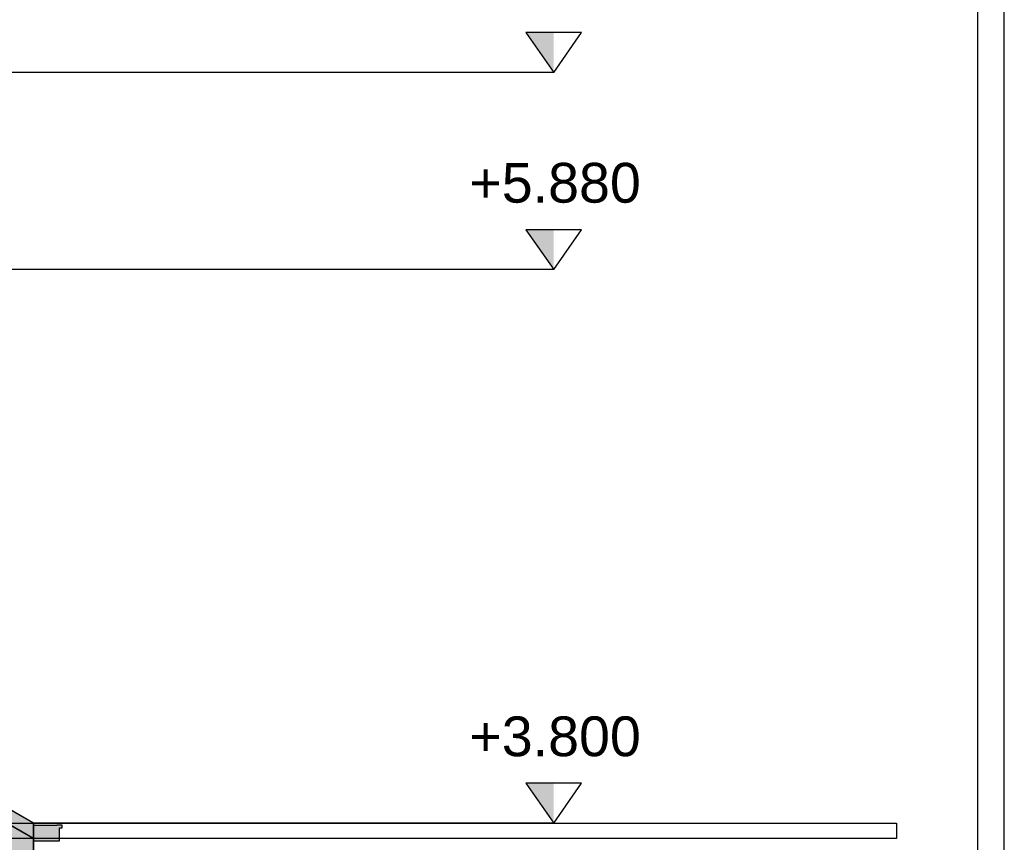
# Model space of a CAD drawing. Header units: metres. Extents: x 0 to 0.84, y 0 to 0.297.
# Tile 28 of 59: x 0.481 to 0.518, y 0.118 to 0.149. Entities that reach past the tile are written whole.
import ezdxf

# ---------------------------------------------------------------- set-up
doc = ezdxf.new("R2010")
doc.units = ezdxf.units.M
doc.header["$XCLIPFRAME"] = 2
doc.linetypes.add('Teckovana 0.5x', pattern=[0.04, 0, -0.04])
doc.layers.add('Maßlinie 1_100', color=7, linetype='Continuous', lineweight=25)
doc.layers.add('Standard', color=7, linetype='Continuous', lineweight=25)
doc.styles.add('ARIAL', font='ARIAL.TTF')
picture_1 = doc.add_image_def('image5.jpg', size_in_pixel=(1024, 1024))

msp = doc.modelspace()

# ---------------------------------------------------------------- hatches: boundary and pattern name
at = {"layer": 'Maßlinie 1_100', "linetype": 'Continuous', "lineweight": 25, "transparency": 33554687}
for points in [[(0.500753, 0.148385), (0.499703, 0.148385), (0.500753, 0.146885)], [(0.500753, 0.14095), (0.499703, 0.14095), (0.500753, 0.13945)], [(0.500753, 0.120075), (0.499703, 0.120075), (0.500753, 0.118575)]]:
    msp.add_hatch(color=7, dxfattribs=at).paths.add_polyline_path(points)
at = {"layer": 'Standard', "linetype": 'Continuous', "lineweight": 25, "transparency": 33554687}
for color, points in [(7, [(0.444535, 0.138874), (0.481133, 0.117999), (0.481133, 0.118575), (0.444535, 0.13945)]), (7, [(0.444535, 0.137723), (0.481133, 0.116848), (0.481133, 0.117999), (0.444535, 0.138874)]), (254, [(0.482121, 0.117899), (0.482121, 0.118399), (0.482221, 0.118399), (0.482221, 0.118499), (0.482021, 0.118499), (0.482021, 0.117999), (0.481133, 0.117999), (0.481133, 0.117899)])]:
    msp.add_hatch(color=color, dxfattribs=at).paths.add_polyline_path(points)
at = {"layer": 'Standard', "linetype": 'Continuous', "lineweight": 25, "true_color": 0xd1d1d1, "transparency": 33554687}
msp.add_hatch(color=254, dxfattribs=at).paths.add_polyline_path([(0.482021, 0.117999), (0.482021, 0.118499), (0.481133, 0.118499), (0.481133, 0.117999)])

# ---------------------------------------------------------------- linework, layer by layer
at = {"layer": 'Maßlinie 1_100', "color": 7, "linetype": 'Continuous', "lineweight": 25, "transparency": 33554687}
for p, q in [((0.501803, 0.148385), (0.499703, 0.148385)), ((0.499703, 0.148385), (0.500753, 0.146885)), ((0.500753, 0.146885), (0.501803, 0.148385)), ((0.500753, 0.146885), (0.500753, 0.146885)), ((0.500753, 0.146885), (0.500753, 0.146885)), ((0.500753, 0.146885), (0.500753, 0.146885)), ((0.500753, 0.146885), (0.500753, 0.146885)), ((0.501803, 0.14095), (0.499703, 0.14095)), ((0.499703, 0.14095), (0.500753, 0.13945)), ((0.500753, 0.13945), (0.501803, 0.14095)), ((0.500753, 0.13945), (0.500753, 0.13945)), ((0.500753, 0.13945), (0.500753, 0.13945)), ((0.500753, 0.13945), (0.500753, 0.13945)), ((0.500753, 0.13945), (0.500753, 0.13945)), ((0.501803, 0.120075), (0.499703, 0.120075)), ((0.499703, 0.120075), (0.500753, 0.118575)), ((0.500753, 0.118575), (0.501803, 0.120075)), ((0.500753, 0.118575), (0.500753, 0.118575)), ((0.500753, 0.118575), (0.500753, 0.118575)), ((0.500753, 0.118575), (0.500753, 0.118575)), ((0.500753, 0.118575), (0.500753, 0.118575))]:
    msp.add_line(p, q, dxfattribs=at)
at = {"layer": 'Maßlinie 1_100', "color": 7, "linetype": 'Teckovana 0.5x', "lineweight": 25, "transparency": 33554687}
for points in [[(0.500753, 0.146885), (0.497353, 0.146885), (0.497353, 0.146885), (0.431343, 0.146885)], [(0.500753, 0.13945), (0.497382, 0.13945), (0.497382, 0.13945), (0.497354, 0.13945), (0.497354, 0.13945), (0.444535, 0.13945)], [(0.500753, 0.118575), (0.497465, 0.118575), (0.497465, 0.118575), (0.497447, 0.118575), (0.497447, 0.118575), (0.497359, 0.118575), (0.497359, 0.118575), (0.481133, 0.118575)]]:
    msp.add_lwpolyline(points, dxfattribs=at)
at = {"layer": 'Standard', "color": 7, "linetype": 'Continuous', "lineweight": 25, "transparency": 33554687}
for p, q in [((0.481133, 0.118575), (0.444535, 0.13945)), ((0.444535, 0.138874), (0.481133, 0.117999)), ((0.481133, 0.117999), (0.444535, 0.138874)), ((0.481133, 0.118575), (0.481133, 0.117999)), ((0.481133, 0.118499), (0.482021, 0.118499)), ((0.482221, 0.118499), (0.482021, 0.118499)), ((0.482221, 0.118399), (0.482221, 0.118499)), ((0.482121, 0.117899), (0.482121, 0.118399)), ((0.482121, 0.118399), (0.482221, 0.118399)), ((0.481133, 0.117999), (0.481133, 0.116848)), ((0.482021, 0.117999), (0.481133, 0.117999)), ((0.481133, 0.117899), (0.482121, 0.117899))]:
    msp.add_line(p, q, dxfattribs=at)
at = {"layer": 'Standard', "color": 254, "linetype": 'Continuous', "lineweight": 25, "true_color": 0xc4c4ff, "transparency": 33554687}
for points in [[(0.04984, 0.028599), (0.51774, 0.028599), (0.51774, 0.232599), (0.04984, 0.232599), (0.04984, 0.028599)], [(0.05084, 0.029599), (0.51674, 0.029599), (0.51674, 0.231599), (0.05084, 0.231599), (0.05084, 0.029599)]]:
    msp.add_lwpolyline(points, dxfattribs=at)

# ---------------------------------------------------------------- texts
at = {"layer": 'Maßlinie 1_100', "color": 7, "linetype": 'Continuous', "lineweight": 13, "transparency": 33554687, "char_height": 0.0015, "width": 0.00721329, "attachment_point": 7, "style": 'ARIAL'}
for s, insert in [('\\W1.00;+5.880', (0.497569, 0.14195)), ('\\W1.00;+3.800', (0.497569, 0.121075))]:
    msp.add_mtext(s, dxfattribs=dict(at, insert=insert))

# ---------------------------------------------------------------- pictures from other files: only their frames are drawn
at = {"layer": 'Standard', "color": 7, "linetype": 'Continuous', "lineweight": 25, "transparency": 33554687}
image = msp.add_image(picture_1, insert=(0.444535, 0.138874), size_in_units=(0.036598, 0.021451), dxfattribs=at)
image.set_boundary_path([(-0.5, 1023.5), (1023.5, 2020.02), (1023.5, 1992.54), (-0.5, 996.02), (-0.5, 1023.5)])
image = msp.add_image(picture_1, insert=(0.444535, 0.137723), size_in_units=(0.036598, 0.022027), dxfattribs=at)
image.set_boundary_path([(-0.5, 1023.5), (1023.5, 1993.98), (1023.5, 1940.46), (-0.5, 969.98), (-0.5, 1023.5)])
image = msp.add_image(picture_1, insert=(0.480851, 0.116852), size_in_units=(0.0366, 0.020875), dxfattribs=at)
image.set_boundary_path([(-0.5, 1023.503), (-0.35, 1023.65), (-0.293, 1023.704), (7.39, 1023.704), (-1016.557, -0.3), (-1016.613, -0.19), (-626.43, 390.01), (-626.43, 390), (-355.046, 661.4), (-355.044, 661.41), (-8.12, 1008.35), (-7.42, 1011.38), (-5.8, 1018.395), (-5.8, 1018.416), (-1.7, 1022.527), (-1.72, 1022.32), (-1.567, 1022.464), (-1.485, 1022.54), (-1.44, 1022.58), (-1.41, 1022.605), (-1.316, 1022.7), (-1.16, 1022.853), (-1.055, 1022.96), (-0.9, 1023.11), (-0.78, 1023.225), (-0.626, 1023.374), (-0.5, 1023.503)])
image = msp.add_image(picture_1, insert=(0.480662, 0.116956), size_in_units=(0.25487, 0.014739), dxfattribs=at)
image.set_boundary_path([(-0.5, 1023.5), (-0.5, 1030.989), (0.103, 1030.989), (0.089, 1029.322), (-0.5, 1023.5), (-1023.874, 304.757), (-1018.8005, 304.757), (-1018.8005, 48.514), (-1018.746, 48.514), (-1018.598, 48.514), (-1018.397, 48.514), (-1018.196, 48.514), (-1018.05, 48.514), (-1017.997, 48.514), (-1017.997, 304.757), (-1015.605, 304.757), (-1015.605, 7.114), (-1023.897, 6.983), (-1023.874, 304.757), (-0.5, 1023.5)])
image = msp.add_image(picture_1, insert=(0.407936, 0.117999), size_in_units=(0.105743, 0.000576), dxfattribs=at)

doc.saveas('drawing.dxf')
